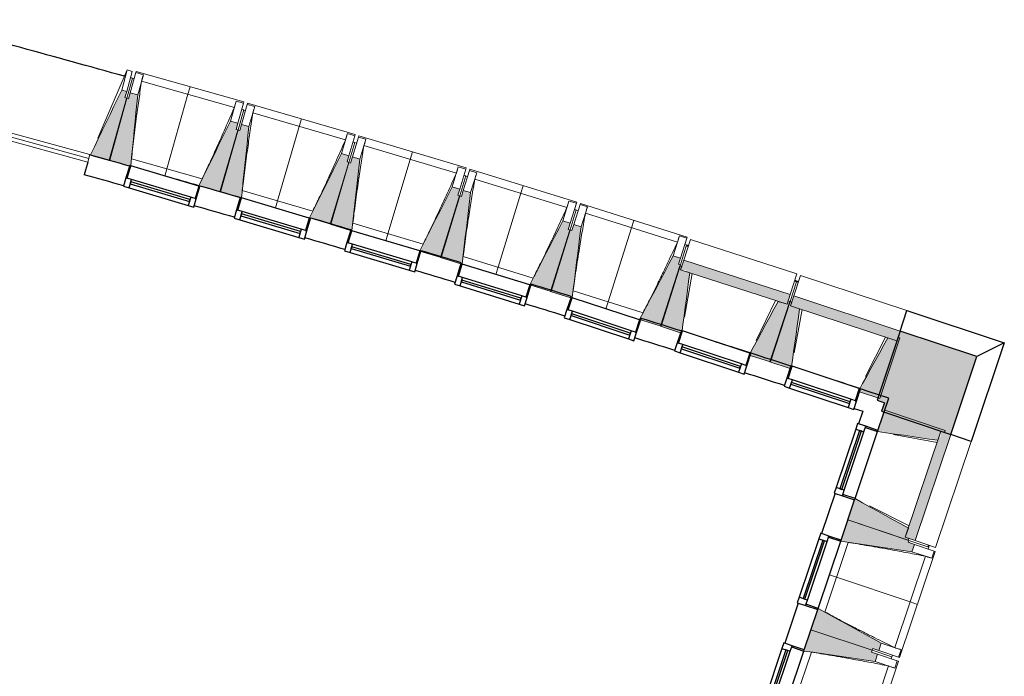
# Model space of a CAD drawing. Header units: millimetres. Extents: x -2845 to 74565, y -36590 to 13748.
# Tile 48 of 49: x 66911 to 74565, y -31747 to -26641. Entities that reach past the tile are written whole.
import ezdxf

# ---------------------------------------------------------------- set-up
doc = ezdxf.new("R2010")
doc.units = ezdxf.units.MM
for name, color, linetype, lineweight in [('A-DETL-GENF', 7, 'Continuous', 18), ('A-DOOR', 7, 'Continuous', 25), ('A-FLOR', 7, 'Continuous', 25), ('A-GENM', 7, 'Continuous', 18), ('A-GLAZ', 7, 'Continuous', 25), ('A-WALL', 7, 'Continuous', 25), ('A-WALL-PATT', 7, 'Continuous', 25), ('I-WALL', 7, 'Continuous', 25), ('MUR', 7, 'Continuous', 25), ('S-BEAM', 7, 'Continuous', 18)]:
    doc.layers.add(name, color=color, linetype=linetype, lineweight=lineweight)

# ---------------------------------------------------------------- blocks, each defined once
blk = doc.blocks.new('20_MUR PREFA_01 - MODULE_01-3123087-2021_015_1111_DCE_1_50_N0 FINI_CFO_DIS')
at = {"layer": 'A-GENM'}
for p, q in [((0, 722.1), (0, 661.4)), ((0, 661.4), (0, 58.5)), ((0, 0.7), (0, 58.5))]:
    blk.add_line(p, q, dxfattribs=at)
blk = doc.blocks.new('Murs 1 - Murs 1-3189767-2021_015_1111_DCE_1_50_N0 FINI_CFO_DIS')
at = {"layer": 'A-WALL-PATT', "true_color": 0x787878}
blk.add_hatch(color=8, dxfattribs=at).paths.add_polyline_path([(20979.7, -29866.4), (21183.3, -29260), (20585.6, -29062), (20407.3, -29600.1), (20464.7, -29619.1), (20442.3, -29685.9), (20825.9, -29814.7)])
at = {"layer": 'A-WALL'}
for p, q in [((20585.6, -29062), (20407.3, -29600.1)), ((21183.3, -29260), (20585.6, -29062)), ((20979.7, -29866.4), (21183.3, -29260)), ((20407.3, -29600.1), (20464.7, -29619.1)), ((20464.7, -29619.1), (20442.3, -29685.9)), ((20442.3, -29685.9), (20979.7, -29866.4))]:
    blk.add_line(p, q, dxfattribs=at)
at = {"layer": 'MUR'}
for p, q in [((20585.6, -29062), (20638.3, -28902.8)), ((20638.3, -28902.8), (21395.9, -29153.8)), ((21395.9, -29153.8), (21138.7, -29919.8)), ((21395.9, -29153.8), (21183.3, -29260)), ((21138.7, -29919.8), (20979.7, -29866.4))]:
    blk.add_line(p, q, dxfattribs=at)
blk = doc.blocks.new('B02_DC_STR_rvt-1-2021_015_1111_DCE_1_50_N0 FINI_CFO_DIS')
at = {"layer": 'S-BEAM', "lineweight": 5, "true_color": 0x787878}
for points in [[(14441.8, -27734.2), (14574.8, -27251.3), (14560.3, -27247.3), (14573.6, -27199.1), (14535.1, -27188.5), (14292.4, -27693.1), (14413.7, -27726.5)], [(14595.4, -27779.6), (14596.8, -27774.9), (14605.6, -27777.5), (14659, -27225), (14601.3, -27208.6), (14587.7, -27256.7), (14573.3, -27252.7), (14436.7, -27734.6), (14589.1, -27777.8)], [(15302.6, -27979.9), (15439.2, -27498), (15424.7, -27493.9), (15438.4, -27445.8), (15380.6, -27429.4), (15134.3, -27932.2), (15257.5, -27967.1)], [(15465.9, -28026.4), (15523.6, -27472.3), (15466, -27455.5), (15452, -27503.5), (15437.6, -27499.3), (15297.6, -27980.2), (15456, -28026.4), (15456.8, -28023.7)], [(16161.7, -28231.9), (16301.3, -27750.8), (16287.3, -27746.7), (16301.3, -27698.7), (16243.7, -27682), (15993.7, -28182.9), (16118.7, -28219.3)], [(16324.3, -28281.6), (16386.3, -27725.8), (16328.9, -27708.6), (16314.5, -27756.5), (16300.2, -27752.3), (16156.6, -28232.1), (16314.7, -28279.4), (16314.9, -28278.8)], [(17018.8, -28490.1), (17162.4, -28010.2), (17148, -28005.9), (17162.4, -27958), (17104.9, -27940.8), (16851.5, -28439.3), (16860.9, -28442.1), (16860.9, -28442.9), (16978, -28477.9)], [(17181.1, -28541), (17247.2, -27985.7), (17189.8, -27968.1), (17175.2, -28015.9), (17160.8, -28011.5), (17013.8, -28490.3), (17171.5, -28538.8), (17171.7, -28538.1)], [(17874.1, -28754.6), (18021.2, -28275.8), (18006.8, -28271.4), (18021.2, -28223.5), (17964.1, -28205.9), (17707.1, -28702.6), (17716.6, -28705.5), (17716.6, -28706.2), (17838.9, -28743.8)], [(18026.3, -28804.4), (18027.9, -28799.8), (18036.5, -28802.6), (18106.1, -28251.9), (18048.9, -28233.9), (18033.9, -28281.6), (18019.6, -28277.1), (17869, -28754.8), (18021.7, -28802.9)], [(18727.4, -29025.3), (18877.9, -28547.6), (18863.6, -28543.1), (18878.7, -28495.4), (18821.4, -28477.4), (18560.5, -28972.7), (18691, -29013.9)], [(19707.7, -28854.4), (19732.5, -28777.6), (18904.7, -28510), (18879.9, -28586.8), (18924.2, -28588.1), (18924.2, -28601.1), (19637.3, -28831.6)], [(18879.2, -29076.2), (18885.2, -29057.9), (18891.4, -29060), (18950.7, -28609.7), (18879.9, -28586.8), (18888.7, -28559.4), (18874.4, -28554.8), (18722.3, -29025.5), (18853.8, -29068)], [(19578.7, -29302.3), (19730.7, -28831.6), (19716.5, -28827), (19707.7, -28854.4), (19636.8, -28831.6), (19419.4, -29234.9), (19426.3, -29237.2), (19421.5, -29251.5), (19540.5, -29290)], [(19730.2, -29354.3), (19737.3, -29333), (19742.8, -29334.9), (19805, -28888.3), (19734.4, -28864.9), (19743.4, -28837.6), (19729.2, -28832.9), (19573.6, -29302.4), (19705.8, -29346.2)], [(20560.2, -29138.5), (20585.6, -29062), (19759.7, -28788.3), (19734.4, -28864.9), (20492.1, -29115.9)], [(20427.9, -29585.5), (20583.5, -29115.9), (20569.2, -29111.2), (20560.2, -29138.5), (20489.5, -29115.1), (20272.8, -29510.4), (20278.3, -29512.3), (20271.3, -29533.6), (20427.6, -29585.4)], [(20879.5, -29911.3), (20903.2, -29840.7), (20930.5, -29849.8), (20935.2, -29835.6), (20466.3, -29678.1), (20410.6, -29844), (20825.9, -29903.6)], [(20702.7, -30691.1), (20979.7, -29866.4), (20903.2, -29840.7), (20901.5, -29882.4), (20889.2, -29882.4), (20626.2, -30665.4), (20653.5, -30674.6)], [(20648.7, -30688.8), (20653.5, -30674.6), (20626.2, -30665.4), (20649.9, -30594.8), (20235.5, -30365.4), (20179.8, -30531.3), (20626.8, -30681.4)], [(20678.1, -30777.8), (20697.2, -30720.9), (20649.8, -30705), (20654.6, -30690.8), (20179.8, -30531.3), (20124, -30697.2), (20654.6, -30774.4)], [(20420.2, -31545.6), (20439.3, -31488.7), (19948.9, -31218.5), (19893.2, -31384.4), (20368, -31543.9), (20372.8, -31529.7), (20415.1, -31543.9)], [(20391.5, -31630.9), (20410.7, -31574.1), (20363.3, -31558.1), (20368, -31543.9), (19893.2, -31384.4), (19837.5, -31550.3), (20368, -31627.5)]]:
    blk.add_hatch(color=8, dxfattribs=at).paths.add_polyline_path(points)
at = {"layer": 'A-FLOR'}
for p, q in [((18940.4, -28399.5), (18926.1, -28394.9)), ((19796.2, -28678.2), (19767.7, -28668.8)), ((20808.3, -30742.4), (20813.1, -30728.2))]:
    blk.add_line(p, q, dxfattribs=at)
blk.add_arc((-17855.6, -142834.3), 120205.1, 74.357021, 75.155463, dxfattribs=at)
at = {"layer": 'S-BEAM'}
for p, q in [((14349.2, -27561.6), (14578.1, -27032.2)), ((14578.1, -27032.2), (14535.1, -27188.5)), ((14616.7, -27042.9), (14573.6, -27199.1)), ((14617.8, -27095), (14574.8, -27251.3)), ((14578.1, -27032.2), (14616.7, -27042.9)), ((14601.3, -27208.6), (14645.5, -27052.7)), ((14603.4, -27091.1), (14617.8, -27095)), ((14645.5, -27052.7), (14648, -27044)), ((14645.5, -27052.7), (14703.2, -27069)), ((15485, -27281.1), (14648, -27044)), ((14659, -27225), (14703.2, -27069)), ((14703.2, -27069), (14703.2, -27069.3)), ((14615.6, -27103.2), (14617.4, -27096.7)), ((14631.9, -27100.8), (14617.4, -27096.7)), ((15410.5, -27323), (14689.4, -27118.7)), ((14573.6, -27199.1), (14535.1, -27188.5)), ((14560.3, -27247.3), (14573.6, -27199.1)), ((14574.8, -27251.3), (14560.3, -27247.3)), ((14601.3, -27208.6), (14587.7, -27256.7)), ((14659, -27225), (14601.3, -27208.6)), ((14573.3, -27252.7), (14436.7, -27734.6)), ((14441.8, -27734.2), (14574.8, -27251.3)), ((14587.7, -27256.7), (14573.3, -27252.7)), ((15424.8, -27273.5), (15380.6, -27429.4)), ((15424.7, -27273.7), (15424.8, -27273.5)), ((15424.8, -27273.5), (15482.6, -27289.8)), ((15482.6, -27289.8), (15438.4, -27445.8)), ((15466, -27455.5), (15511.3, -27299.9)), ((15485, -27281.1), (15482.6, -27289.8)), ((15511.3, -27299.9), (15513.9, -27291.2)), ((15511.3, -27299.9), (15568.9, -27316.6)), ((16349.2, -27534.4), (15513.9, -27291.2)), ((15523.6, -27472.3), (15568.9, -27316.6)), ((15568.9, -27316.6), (15568.9, -27316.9)), ((15483.4, -27342), (15439.2, -27498)), ((15483.4, -27342), (15468.9, -27337.9)), ((15481.1, -27350.1), (15482.9, -27343.7)), ((15497.3, -27347.9), (15482.9, -27343.7)), ((16274.4, -27575.8), (15554.7, -27366.2)), ((15438.4, -27445.8), (15380.6, -27429.4)), ((15424.7, -27493.9), (15438.4, -27445.8)), ((15466, -27455.5), (15452, -27503.5)), ((15523.6, -27472.3), (15466, -27455.5)), ((15437.6, -27499.3), (15297.6, -27980.2)), ((15302.6, -27979.9), (15439.2, -27498)), ((15439.2, -27498), (15424.7, -27493.9)), ((15452, -27503.5), (15437.6, -27499.3)), ((16289, -27526.3), (16243.7, -27682)), ((16288.9, -27526.6), (16289, -27526.3)), ((16289, -27526.3), (16346.6, -27543.1)), ((16346.6, -27543.1), (16301.3, -27698.7)), ((16328.9, -27708.6), (16375.3, -27553.4)), ((16349.2, -27534.4), (16346.6, -27543.1)), ((16375.3, -27553.4), (16377.9, -27544.7)), ((16375.3, -27553.4), (16432.8, -27570.5)), ((17211.4, -27794), (16377.9, -27544.7)), ((16347, -27595.3), (16301.7, -27750.9)), ((16347, -27595.3), (16332.6, -27591.1)), ((16344.7, -27603.4), (16346.6, -27597)), ((16361, -27601.3), (16346.6, -27597)), ((16386.3, -27725.8), (16432.8, -27570.5)), ((17136.3, -27834.9), (16418.3, -27620)), ((16432.8, -27570.5), (16432.8, -27570.8)), ((14292.4, -27693.1), (14441.8, -27734.2)), ((16301.3, -27698.7), (16243.7, -27682)), ((16287.3, -27746.7), (16301.3, -27698.7)), ((14436.7, -27734.6), (14595.4, -27779.6)), ((14611.2, -27723.2), (15160.1, -27878.7)), ((16300.2, -27752.3), (16156.6, -28232.1)), ((16161.7, -28231.9), (16301.7, -27750.9)), ((16301.7, -27750.9), (16287.3, -27746.7)), ((16314.5, -27756.5), (16300.2, -27752.3)), ((16328.9, -27708.6), (16314.5, -27756.5)), ((16386.3, -27725.8), (16328.9, -27708.6)), ((15134.6, -27931.6), (14869.9, -27856.6)), ((17151.3, -27785.5), (17104.9, -27940.8)), ((17151.2, -27785.7), (17151.3, -27785.5)), ((17151.3, -27785.5), (17208.8, -27802.7)), ((17208.8, -27802.7), (17162.4, -27958)), ((17208.9, -27854.9), (17162.4, -28010.2)), ((17189.8, -27968.1), (17237.4, -27813.2)), ((17208.9, -27854.9), (17194.5, -27850.6)), ((17206.5, -27863), (17208.4, -27856.6)), ((17222.8, -27861), (17208.4, -27856.6)), ((17211.4, -27794), (17208.8, -27802.7)), ((17237.4, -27813.2), (17240.1, -27804.5)), ((17237.4, -27813.2), (17294.8, -27830.8)), ((18071.8, -28060), (17240.1, -27804.5)), ((17247.2, -27985.7), (17294.8, -27830.8)), ((17294.8, -27830.8), (17294.8, -27831)), ((15134.3, -27932.2), (15302.6, -27979.9)), ((17996.4, -28100.2), (17279.9, -27880.2)), ((15297.6, -27980.2), (15456, -28026.4)), ((15472.1, -27970.1), (16019.8, -28129.6)), ((17160.8, -28011.5), (17013.8, -28490.3)), ((17018.8, -28490.1), (17162.4, -28010.2)), ((17162.4, -27958), (17104.9, -27940.8)), ((17148, -28005.9), (17162.4, -27958)), ((17162.4, -28010.2), (17148, -28005.9)), ((17175.2, -28015.9), (17160.8, -28011.5)), ((17189.8, -27968.1), (17175.2, -28015.9)), ((17247.2, -27985.7), (17189.8, -27968.1)), ((18011.7, -28051), (17964.1, -28205.9)), ((18011.6, -28051.2), (18011.7, -28051)), ((18011.7, -28051), (18069.1, -28068.6)), ((18069.1, -28068.6), (18021.5, -28223.6)), ((18048.9, -28233.9), (18097.6, -28079.3)), ((18071.8, -28060), (18069.1, -28068.6)), ((18097.6, -28079.3), (18100.4, -28070.6)), ((18097.6, -28079.3), (18154.9, -28097.3)), ((18930.1, -28332.2), (18100.4, -28070.6)), ((15994, -28182.3), (15729.8, -28105.4)), ((18068.8, -28120.8), (18021.2, -28275.8)), ((18068.8, -28120.8), (18054.4, -28116.4)), ((18066.3, -28128.9), (18068.3, -28122.5)), ((18082.6, -28127), (18068.3, -28122.5)), ((18106.1, -28251.9), (18154.9, -28097.3)), ((18854.4, -28371.9), (18139.6, -28146.6)), ((18154.9, -28097.3), (18154.8, -28097.6)), ((15993.7, -28182.9), (16161.7, -28231.9)), ((16156.6, -28232.1), (16314.7, -28279.4)), ((16331.2, -28223.3), (16877.7, -28386.8)), ((18021.5, -28223.6), (17964.1, -28205.9)), ((18006.8, -28271.4), (18021.5, -28223.6)), ((18048.9, -28233.9), (18033.9, -28281.6)), ((18106.1, -28251.9), (18048.9, -28233.9)), ((18019.6, -28277.1), (17869, -28754.8)), ((17874.1, -28754.6), (18021.2, -28275.8)), ((18021.2, -28275.8), (18006.8, -28271.4)), ((18033.9, -28281.6), (18019.6, -28277.1)), ((18870.2, -28322.8), (18821.4, -28477.4)), ((18870.1, -28323), (18870.2, -28322.8)), ((18870.2, -28322.8), (18927.4, -28340.8)), ((18926.7, -28393), (18877.9, -28547.6)), ((18927.4, -28340.8), (18878.7, -28495.4)), ((18904.7, -28510), (18956.3, -28350.4)), ((18926.7, -28393), (18912.4, -28388.5)), ((18930.1, -28332.2), (18927.4, -28340.8)), ((19784.1, -28618), (18956.3, -28350.4)), ((16860.7, -28442.8), (17018.8, -28490.1)), ((18923.8, -28402.2), (18938, -28406.9)), ((17013.8, -28490.3), (17171.5, -28538.8)), ((17188.4, -28482.8), (17733.8, -28650.3)), ((18727.4, -29025.3), (18877.9, -28547.6)), ((18878.7, -28495.4), (18821.4, -28477.4)), ((18863.6, -28543.1), (18878.7, -28495.4)), ((18877.9, -28547.6), (18863.6, -28543.1)), ((18904.7, -28510), (18879.9, -28586.8)), ((19732.5, -28777.6), (18904.7, -28510)), ((18874.4, -28554.8), (18722.3, -29025.5)), ((18888.7, -28559.4), (18874.4, -28554.8)), ((18879.9, -28586.8), (18888.7, -28559.4)), ((18950.7, -28609.7), (18879.9, -28586.8)), ((18879.9, -28586.8), (19707.7, -28854.4)), ((18969.2, -28615.7), (18910.5, -28954.3)), ((19784.1, -28618), (19732.5, -28777.6)), ((19780.1, -28679.1), (19730.8, -28831.6)), ((19759.7, -28788.3), (19812.5, -28629.1)), ((19765.8, -28674.4), (19780.1, -28679.1)), ((19779.6, -28680.7), (19793.8, -28685.4)), ((20638.3, -28902.8), (19812.5, -28629.1)), ((17716.3, -28706.1), (17874.1, -28754.6)), ((17869, -28754.8), (18026.3, -28804.4)), ((18043.7, -28748.5), (18587.8, -28920)), ((19707.7, -28854.4), (19732.5, -28777.6)), ((19467.7, -29134.5), (19618.3, -28825.5)), ((19729.2, -28832.9), (19573.6, -29302.4)), ((19578.7, -29302.3), (19730.8, -28831.6)), ((19707.7, -28854.4), (19636.8, -28831.5)), ((19716.5, -28827), (19707.7, -28854.4)), ((19730.8, -28831.6), (19716.5, -28827)), ((19743.4, -28837.6), (19729.2, -28832.9)), ((19759.7, -28788.3), (19734.4, -28864.9)), ((19734.4, -28864.9), (19743.4, -28837.6)), ((20585.6, -29062), (19759.7, -28788.3)), ((18560.8, -28972.1), (18298.4, -28889.4)), ((19805, -28888.3), (19734.4, -28864.9)), ((19734.4, -28864.9), (20560.2, -29138.5)), ((19823.5, -28894.4), (19762.3, -29232.6)), ((20638.3, -28902.8), (20585.6, -29062)), ((18560.5, -28972.7), (18727.4, -29025.3)), ((18722.3, -29025.5), (18879.2, -29076.2)), ((18888.8, -29079.3), (18888.9, -29078.6)), ((20560.2, -29138.5), (20585.6, -29062)), ((20318.2, -29416.8), (20471.1, -29109)), ((20427.9, -29585.5), (20583.5, -29115.9)), ((20560.2, -29138.5), (20489.5, -29115.1)), ((20569.2, -29111.2), (20560.2, -29138.5)), ((20583.5, -29115.9), (20569.2, -29111.2)), ((19421.5, -29251.5), (19578.7, -29302.3)), ((19573.6, -29302.4), (19730.2, -29354.3)), ((20271.3, -29533.6), (20427.9, -29585.5)), ((20466.3, -29678.1), (20413.8, -29834.5)), ((20935.2, -29835.6), (20466.3, -29678.1)), ((20903.2, -29840.7), (20626.2, -30665.4)), ((20879.5, -29911.3), (20903.2, -29840.7)), ((20903.2, -29840.7), (20930.5, -29849.8)), ((20979.7, -29866.4), (20903.2, -29840.7)), ((20930.5, -29849.8), (20935.2, -29835.6)), ((20873.3, -29929.7), (20535.3, -29867.1)), ((20702.7, -30691.1), (20979.7, -29866.4)), ((20861.6, -30744.5), (21138.7, -29919.8)), ((20979.7, -29866.4), (21138.7, -29919.8)), ((20232.3, -30374.9), (20179.8, -30531.3)), ((20348.9, -30422.3), (20656.1, -30576.4)), ((20179.8, -30531.3), (20127.2, -30687.7)), ((20179.8, -30531.3), (20648.7, -30688.8)), ((20654.6, -30690.8), (20179.8, -30531.3)), ((20626.2, -30665.4), (20649.9, -30594.8)), ((20653.5, -30674.6), (20626.2, -30665.4)), ((20626.2, -30665.4), (20702.7, -30691.1)), ((20648.7, -30688.8), (20653.5, -30674.6)), ((20649.8, -30705), (20654.6, -30690.8)), ((20654.6, -30690.8), (20808.3, -30742.4)), ((20861.6, -30744.5), (20702.7, -30691.1)), ((19949.5, -31218.9), (20124.7, -30697.3)), ((20182.7, -30706.1), (20001.1, -31246.9)), ((20697.2, -30720.9), (20649.8, -30705)), ((20678.1, -30777.8), (20697.2, -30720.9)), ((20697.2, -30720.9), (20850.9, -30772.5)), ((20805.4, -30725.6), (20800.7, -30739.8)), ((20803.5, -30756.6), (20808.3, -30742.4)), ((20544.2, -31523.7), (20782.8, -30813.2)), ((20582.4, -31600.1), (20859.5, -30775.4)), ((20678.1, -30777.8), (20831.8, -30829.4)), ((20831.8, -30829.4), (20831.5, -30829.3)), ((20850.9, -30772.5), (20831.8, -30829.4)), ((20850.9, -30772.5), (20859.5, -30775.4)), ((19945.7, -31228), (19893.2, -31384.4)), ((19893.2, -31384.4), (19840.7, -31540.8)), ((19893.2, -31384.4), (20368, -31543.9)), ((20368, -31543.9), (19893.2, -31384.4)), ((20368, -31543.9), (20372.8, -31529.7)), ((20372.8, -31529.7), (20420.2, -31545.6)), ((20420.2, -31545.6), (20439.3, -31488.7)), ((20593, -31540.4), (20439.3, -31488.7)), ((19663, -32072), (19838.2, -31550.4)), ((19896.2, -31559.2), (19714.5, -32100)), ((20363.3, -31558.1), (20368, -31543.9)), ((20410.7, -31574.1), (20363.3, -31558.1)), ((20521.7, -31595.5), (20368, -31543.9)), ((20368, -31543.9), (20521.7, -31595.5)), ((20391.5, -31630.9), (20410.7, -31574.1)), ((20410.7, -31574.1), (20564.3, -31625.7)), ((20573.9, -31597.2), (20420.2, -31545.6)), ((20516.9, -31609.8), (20521.7, -31595.5)), ((20521.7, -31595.5), (20526.5, -31581.3)), ((20593, -31540.4), (20573.9, -31597.2)), ((20582.4, -31600.1), (20573.9, -31597.2)), ((20592.7, -31540.2), (20593, -31540.4)), ((20257.6, -32376.9), (20496.2, -31666.4)), ((20295.9, -32453.3), (20572.9, -31628.6)), ((20391.5, -31630.9), (20545.2, -31682.6)), ((20545.2, -31682.6), (20545, -31682.5)), ((20564.3, -31625.7), (20545.2, -31682.6)), ((20564.3, -31625.7), (20572.9, -31628.6))]:
    blk.add_line(p, q, dxfattribs=at)
at = {"layer": 'S-BEAM', "flags": 128}
for points in [[(14703.2, -27069.3), (14700.4, -27079.2), (14697.7, -27089.1), (14694.9, -27098.9), (14692.2, -27108.8), (14689.4, -27118.7)], [(14535.1, -27188.5), (14504.7, -27251.6), (14474.4, -27314.7), (14444, -27377.7), (14413.7, -27440.8), (14383.4, -27503.9), (14353, -27566.9), (14322.7, -27630), (14292.4, -27693.1)], [(14605.6, -27777.5), (14611.8, -27712.6), (14618.6, -27643), (14625.3, -27573.3), (14632.1, -27503.6), (14638.8, -27434), (14645.6, -27364.3), (14652.3, -27294.7), (14659, -27225)], [(15410.5, -27323), (15413.4, -27313.2), (15416.2, -27303.3), (15419.1, -27293.4), (15421.9, -27283.6), (15424.7, -27273.7)], [(15568.9, -27316.9), (15566.1, -27326.7), (15563.2, -27336.6), (15560.4, -27346.5), (15557.6, -27356.3), (15554.7, -27366.2)], [(15380.6, -27429.4), (15349.8, -27492.3), (15319.1, -27555.1), (15288.3, -27618), (15257.5, -27680.8), (15226.7, -27743.7), (15195.9, -27806.5), (15165.1, -27869.4), (15134.3, -27932.2)], [(15465.9, -28026.4), (15472.8, -27959.5), (15480.1, -27889.9), (15487.3, -27820.3), (15494.6, -27750.7), (15501.9, -27681.1), (15509.1, -27611.5), (15516.4, -27541.9), (15523.6, -27472.3)], [(16274.4, -27575.8), (16277.3, -27565.9), (16280.2, -27556.1), (16283.1, -27546.3), (16286, -27536.4), (16288.9, -27526.6)], [(16432.8, -27570.8), (16429.9, -27580.6), (16427, -27590.5), (16424.1, -27600.3), (16421.2, -27610.2), (16418.3, -27620)], [(16243.7, -27682), (16212.4, -27744.6), (16181.2, -27807.2), (16149.9, -27869.8), (16118.7, -27932.5), (16087.4, -27995.1), (16056.2, -28057.7), (16024.9, -28120.3), (15993.7, -28182.9)], [(16324.3, -28281.6), (16332, -28212.7), (16339.8, -28143.2), (16347.5, -28073.6), (16355.3, -28004.1), (16363.1, -27934.5), (16370.8, -27865), (16378.6, -27795.4), (16386.3, -27725.8)], [(17136.3, -27834.9), (17139.3, -27825), (17142.3, -27815.2), (17145.3, -27805.4), (17148.3, -27795.6), (17151.2, -27785.7)], [(17294.8, -27831), (17291.8, -27840.9), (17288.8, -27850.7), (17285.8, -27860.5), (17282.9, -27870.3), (17279.9, -27880.2)], [(17104.9, -27940.8), (17073.2, -28003.2), (17041.5, -28065.6), (17009.7, -28128), (16978, -28190.4), (16946.3, -28252.8), (16914.6, -28315.2), (16882.9, -28377.5), (16851.5, -28439.3)], [(17181.1, -28541), (17189.3, -28472.2), (17197.6, -28402.7), (17205.8, -28333.2), (17214.1, -28263.7), (17222.4, -28194.2), (17230.7, -28124.7), (17238.9, -28055.2), (17247.2, -27985.7)], [(17996.4, -28100.2), (17999.4, -28090.4), (18002.5, -28080.6), (18005.5, -28070.8), (18008.6, -28061), (18011.6, -28051.2)], [(18154.8, -28097.6), (18151.8, -28107.4), (18148.7, -28117.2), (18145.7, -28127), (18142.6, -28136.8), (18139.6, -28146.6)], [(17964.1, -28205.9), (17932, -28268.1), (17899.8, -28330.3), (17867.6, -28392.4), (17835.5, -28454.6), (17803.3, -28516.7), (17771.1, -28578.9), (17739, -28641), (17707.1, -28702.6)], [(18036.5, -28802.6), (18044.7, -28738), (18053.5, -28668.5), (18062.2, -28599.1), (18071, -28529.7), (18079.8, -28460.2), (18088.6, -28390.8), (18097.4, -28321.3), (18106.1, -28251.9)], [(18854.4, -28371.9), (18857.6, -28362.1), (18860.7, -28352.3), (18863.8, -28342.6), (18866.9, -28332.8), (18870.1, -28323)], [(18821.4, -28477.4), (18788.8, -28539.3), (18756.2, -28601.2), (18723.6, -28663.1), (18691, -28725), (18658.3, -28787), (18625.7, -28848.9), (18593.1, -28910.8), (18560.5, -28972.7)], [(18891.4, -29060), (18897.6, -29012.2), (18906.5, -28945.1), (18915.3, -28878), (18924.2, -28811), (18933, -28743.9), (18941.9, -28676.8), (18950.7, -28609.7)], [(19636.8, -28831.5), (19604.7, -28891), (19572.6, -28950.6), (19540.5, -29010.2), (19508.4, -29069.8), (19476.3, -29129.3), (19444.2, -29188.9), (19419.4, -29234.9)], [(19742.8, -29334.9), (19749, -29290.5), (19758.4, -29223.4), (19767.7, -29156.4), (19777, -29089.4), (19786.4, -29022.4), (19795.7, -28955.3), (19805, -28888.3)], [(20489.5, -29115.1), (20457, -29174.4), (20424.5, -29233.8), (20391.9, -29293.1), (20359.4, -29352.5), (20326.8, -29411.8), (20294.3, -29471.1), (20272.8, -29510.4)], [(20410.6, -29844), (20477.6, -29853.6), (20544.6, -29863.2), (20611.6, -29872.8), (20678.5, -29882.4), (20745.5, -29892), (20812.5, -29901.7), (20879.5, -29911.3)], [(20649.9, -30594.8), (20590.7, -30562), (20531.5, -30529.3), (20472.3, -30496.5), (20413.1, -30463.7), (20353.9, -30430.9), (20294.7, -30398.2), (20235.5, -30365.4)], [(20124, -30697.2), (20193.3, -30707.2), (20262.6, -30717.3), (20331.8, -30727.4), (20401.1, -30737.5), (20470.3, -30747.6), (20539.6, -30757.6), (20608.9, -30767.7), (20678.1, -30777.8)], [(20831.5, -30829.3), (20821.8, -30826.1), (20812, -30822.9), (20802.3, -30819.7), (20792.5, -30816.4), (20782.8, -30813.2)], [(20439.3, -31488.7), (20378, -31455), (20316.7, -31421.2), (20255.4, -31387.4), (20194.1, -31353.6), (20132.8, -31319.9), (20071.5, -31286.1), (20010.2, -31252.3), (19948.9, -31218.5)], [(20544.2, -31523.7), (20553.9, -31527), (20563.6, -31530.3), (20573.3, -31533.6), (20583, -31536.9), (20592.7, -31540.2)], [(19837.5, -31550.3), (19906.7, -31560.4), (19976, -31570.5), (20045.3, -31580.6), (20114.5, -31590.6), (20183.8, -31600.7), (20253, -31610.8), (20322.3, -31620.9), (20391.5, -31630.9)], [(20545, -31682.5), (20535.2, -31679.3), (20525.5, -31676), (20515.7, -31672.8), (20506, -31669.6), (20496.2, -31666.4)]]:
    blk.add_lwpolyline(points, dxfattribs=at)
at = {"layer": 'S-BEAM'}
for points, knots in [([(14689.4, -27118.7), (14682.6, -27164.2), (14672.8, -27232.4), (14660.2, -27323.4), (14650.2, -27397.5), (14640, -27477.4), (14629.4, -27563), (14619.9, -27645), (14614, -27698.4), (14611.3, -27723.3)], [0, 0, 0, 0, 0.2222222, 0.3333333, 0.4444444, 0.5833333, 0.7222222, 0.8611111, 0.9816328, 0.9816328, 0.9816328, 0.9816328]), ([(15160, -27878.7), (15178.1, -27840.6), (15206, -27781.5), (15243, -27701.3), (15274, -27633.4), (15307, -27559.9), (15353.6, -27454.8), (15387.9, -27375.8), (15410.5, -27323)], [0.0183438, 0.0183438, 0.0183438, 0.0183438, 0.2222222, 0.3333333, 0.4444444, 0.5833333, 0.7222222, 1, 1, 1, 1]), ([(15554.7, -27366.2), (15547.7, -27411.6), (15537.3, -27479.8), (15524, -27570.7), (15513.6, -27644.7), (15502.7, -27724.5), (15491.5, -27810), (15481.3, -27892), (15475.1, -27945.4), (15472.2, -27970.2)], [0, 0, 0, 0, 0.2222222, 0.3333333, 0.4444444, 0.5833333, 0.7222222, 0.8611111, 0.9816328, 0.9816328, 0.9816328, 0.9816328]), ([(16019.7, -28129.6), (16038.2, -28091.6), (16066.4, -28032.8), (16104.1, -27952.9), (16135.6, -27885.1), (16169.1, -27811.9), (16216.5, -27707.2), (16251.4, -27628.4), (16274.4, -27575.8)], [0.0183438, 0.0183438, 0.0183438, 0.0183438, 0.2222222, 0.3333333, 0.4444444, 0.5833333, 0.7222222, 1, 1, 1, 1]), ([(16418.3, -27620), (16410.8, -27665.4), (16400, -27733.5), (16386, -27824.3), (16375, -27898.2), (16363.6, -27977.9), (16351.8, -28063.4), (16341, -28145.2), (16334.3, -28198.6), (16331.3, -28223.4)], [0, 0, 0, 0, 0.2222222, 0.3333333, 0.4444444, 0.5833333, 0.7222222, 0.8611111, 0.9816328, 0.9816328, 0.9816328, 0.9816328]), ([(16877.6, -28386.8), (16896.4, -28349), (16925.1, -28290.3), (16963.3, -28210.7), (16995.3, -28143.2), (17029.4, -28070.2), (17077.5, -27965.8), (17112.9, -27887.3), (17136.3, -27834.9)], [0.0183438, 0.0183438, 0.0183438, 0.0183438, 0.2222222, 0.3333333, 0.4444444, 0.5833333, 0.7222222, 1, 1, 1, 1]), ([(17279.9, -27880.2), (17272.1, -27925.5), (17260.8, -27993.4), (17246.2, -28084.2), (17234.6, -28158), (17222.6, -28237.6), (17210.2, -28323), (17198.8, -28404.8), (17191.7, -28458.1), (17188.5, -28482.8)], [0, 0, 0, 0, 0.2222222, 0.3333333, 0.4444444, 0.5833333, 0.7222222, 0.8611111, 0.9816328, 0.9816328, 0.9816328, 0.9816328]), ([(17733.6, -28650.3), (17752.7, -28612.6), (17781.8, -28554.1), (17820.6, -28474.8), (17853.1, -28407.5), (17887.7, -28334.8), (17936.6, -28230.8), (17972.6, -28152.5), (17996.4, -28100.2)], [0.0183438, 0.0183438, 0.0183438, 0.0183438, 0.2222222, 0.3333333, 0.4444444, 0.5833333, 0.7222222, 1, 1, 1, 1]), ([(18139.6, -28146.6), (18131.5, -28191.8), (18119.6, -28259.7), (18104.4, -28350.3), (18092.3, -28424.1), (18079.7, -28503.6), (18066.6, -28588.9), (18054.7, -28670.6), (18047.2, -28723.8), (18043.8, -28748.6)], [0, 0, 0, 0, 0.2222222, 0.3333333, 0.4444444, 0.5833333, 0.7222222, 0.8611111, 0.9816328, 0.9816328, 0.9816328, 0.9816328]), ([(18587.7, -28920), (18607, -28882.4), (18636.5, -28824.2), (18675.9, -28745.1), (18708.9, -28678.1), (18744.1, -28605.7), (18793.7, -28502), (18830.3, -28424), (18854.4, -28371.9)], [0.0183438, 0.0183438, 0.0183438, 0.0183438, 0.2222222, 0.3333333, 0.4444444, 0.5833333, 0.7222222, 1, 1, 1, 1]), ([(20782.8, -30813.2), (20737.7, -30804.3), (20670, -30791.1), (20579.7, -30774.2), (20506.2, -30760.7), (20427, -30746.6), (20341.9, -30732), (20260.5, -30718.5), (20207.4, -30710), (20182.7, -30706.2)], [0, 0, 0, 0, 0.2222222, 0.3333333, 0.4444444, 0.5833333, 0.7222222, 0.8611111, 0.9816328, 0.9816328, 0.9816328, 0.9816328]), ([(20001.1, -31246.8), (20038.3, -31266.8), (20096, -31297.4), (20174.3, -31338.2), (20240.7, -31372.5), (20312.5, -31409), (20415.2, -31460.5), (20492.5, -31498.6), (20544.2, -31523.7)], [0.0183438, 0.0183438, 0.0183438, 0.0183438, 0.2222222, 0.3333333, 0.4444444, 0.5833333, 0.7222222, 1, 1, 1, 1]), ([(20496.2, -31666.4), (20451.2, -31657.4), (20383.5, -31644.3), (20293.2, -31627.4), (20219.6, -31613.9), (20140.4, -31599.8), (20055.4, -31585.1), (19973.9, -31571.6), (19920.8, -31563.2), (19896.1, -31559.3)], [0, 0, 0, 0, 0.2222222, 0.3333333, 0.4444444, 0.5833333, 0.7222222, 0.8611111, 0.9816328, 0.9816328, 0.9816328, 0.9816328])]:
    blk.add_open_spline(points, degree=3, knots=knots, dxfattribs=at)
at = {"layer": 'MUR', "color": 5, "lineweight": 25, "true_color": 0x0000ff}
blk.add_blockref('Murs 1 - Murs 1-3189767-2021_015_1111_DCE_1_50_N0 FINI_CFO_DIS', (0, 0), dxfattribs=at)
at = {"layer": 'S-BEAM', "color": 5, "lineweight": 25, "true_color": 0x0000ff}
for p, rotation in [((14869.7, -27857.3), 344.1823938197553), ((15729.6, -28106), 343.7632980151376), ((16587.7, -28361.1), 343.3442022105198), ((17443.9, -28622.5), 342.9251064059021), ((18298.2, -28890.1), 342.5060106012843), ((20036.5, -30957.9), 251.4335275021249)]:
    blk.add_blockref('20_MUR PREFA_01 - MODULE_01-3123087-2021_015_1111_DCE_1_50_N0 FINI_CFO_DIS', p, dxfattribs=dict(at, rotation=rotation))
blk = doc.blocks.new('XXX_VIDE FENETRE - 550-377501-2021_015_1111_DCE_1_50_N0 FINI_CFO_DIS')
at = {"layer": 'A-GLAZ'}
for p, q in [((-285, 0), (-285, -100)), ((-275, 0), (-285, 0)), ((275, 0), (-275, 0)), ((-275, -100), (-275, 0)), ((285, 0), (275, 0)), ((275, 0), (275, -100)), ((285, -100), (285, 0)), ((-285, -100), (-275, -100)), ((-240, -100), (-285, -100)), ((-285, -100), (-285, -167.5)), ((-240, -167.5), (-240, -100)), ((240, -100), (-240, -100)), ((240, -100), (240, -167.5)), ((285, -100), (240, -100)), ((275, -100), (285, -100)), ((285, -167.5), (285, -100)), ((-285, -167.5), (-240, -167.5)), ((-240, -167.5), (240, -167.5)), ((240, -167.5), (285, -167.5))]:
    blk.add_line(p, q, dxfattribs=at)
at = {"layer": 'A-GLAZ', "color": 173, "true_color": 0x5c63b1}
for p, q in [((240, -120), (-240, -120)), ((-240, -120), (-240, -135)), ((-240, -135), (240, -135)), ((240, -135), (240, -120))]:
    blk.add_line(p, q, dxfattribs=at)
blk = doc.blocks.new('51_2V_PV_MV_XX_XX - Type 1-413034-2021_015_1111_DCE_1_50_N0 FINI_CFO_DIS')
at = {"layer": 'A-DETL-GENF'}
for p, q in [((-740, 34), (-740, 94)), ((-740, 94), (740, 94)), ((740, 94), (740, 34)), ((740, 64), (-740, 64)), ((740, 34), (-740, 34))]:
    blk.add_line(p, q, dxfattribs=at)
blk = doc.blocks.new('B02_ARC_rvt-1-2021_015_1111_DCE_1_50_N0 FINI_CFO_DIS')
at = {"layer": 'A-FLOR'}
for p, q in [((14392.1, -27722.3), (14383.3, -27719.8)), ((19298.4, -29193.2), (19268.2, -29183.5))]:
    blk.add_line(p, q, dxfattribs=at)
at = {"layer": 'I-WALL'}
for p, q in [((14270.8, -27748.2), (14243.3, -27846.9)), ((15144, -27934.7), (15142.9, -27938.3)), ((16004, -28183.4), (16002.9, -28187.1)), ((16314.9, -28278.7), (16316, -28275.1)), ((16862.3, -28437.7), (16860.9, -28442.1)), ((17171.7, -28538.1), (17173.7, -28531.5)), ((17719, -28697.7), (17716.6, -28705.5)), ((18027.9, -28799.8), (18029.9, -28793.6)), ((18574.1, -28963.3), (18568.9, -28979)), ((19427.2, -29234.5), (19426.3, -29237.2)), ((20278.6, -29511.4), (20278.3, -29512.3)), ((20346.1, -29533.6), (20278.6, -29511.4)), ((20498, -29583.7), (20346.1, -29533.6)), ((20413.8, -29834.5), (20498, -29583.7)), ((20228.3, -29663.3), (20295.1, -29685.3)), ((20295.1, -29685.3), (20262.1, -29783.6)), ((20080.6, -30323.9), (19975.6, -30636.7)), ((20127.2, -30687.7), (20232.3, -30374.9)), ((19794.1, -31177.1), (19689, -31489.9)), ((19840.7, -31540.8), (19945.7, -31228))]:
    blk.add_line(p, q, dxfattribs=at)
for radius, start, end in [(136059.6, 74.301096, 74.436269), (135899.6, 74.302223, 74.436322), (136059.6, 73.924098, 74.061039), (135899.6, 73.924781, 74.061883), (136059.6, 73.547111, 73.684059), (135899.6, 73.54735, 73.684459), (136059.6, 73.170113, 73.307079), (135899.6, 73.170402, 73.307036), (136059.6, 72.79305, 72.930081), (135899.6, 72.794375, 72.930087), (136059.6, 72.416087, 72.552982), (135899.6, 72.416968, 72.554024), (136059.6, 72.03904, 72.176041), (135899.6, 72.039477, 72.17664)]:
    blk.add_arc((-22219.8, -158763.5), radius, start, end, dxfattribs=at)
at = {"layer": 'MUR'}
for start, end in [(74.065241, 74.17683), (72.178875, 72.296063), (71.801409, 71.919022)]:
    blk.add_arc((-22219.8, -158763.5), 136059.6, start, end, dxfattribs=at)
at = {"layer": 'A-DOOR', "lineweight": 18, "rotation": 164.6014896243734}
blk.add_blockref('51_2V_PV_MV_XX_XX - Type 1-413034-2021_015_1111_DCE_1_50_N0 FINI_CFO_DIS', (13582.6, -27461.1), dxfattribs=at)
at = {"layer": 'A-GLAZ', "lineweight": 18}
for p, rotation in [((14869.9, -27856.6), 343.3442022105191), ((15729.8, -28105.4), 343.3442022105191), ((16587.9, -28360.5), 343.3442022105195), ((17444.1, -28621.8), 342.9251064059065), ((18298.4, -28889.4), 341.6678189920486), ((19155.8, -29147.6), 341.6678189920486), ((20007.8, -29422.7), 341.6678189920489), ((20323, -30104.7), 251.4335275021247), ((20036.5, -30957.9), 251.4335275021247), ((19749.9, -31811), 251.4335275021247)]:
    blk.add_blockref('XXX_VIDE FENETRE - 550-377501-2021_015_1111_DCE_1_50_N0 FINI_CFO_DIS', p, dxfattribs=dict(at, rotation=rotation))

msp = doc.modelspace()

# ---------------------------------------------------------------- block references
at = {"lineweight": 5}
for name in ['B02_DC_STR_rvt-1-2021_015_1111_DCE_1_50_N0 FINI_CFO_DIS', 'B02_ARC_rvt-1-2021_015_1111_DCE_1_50_N0 FINI_CFO_DIS']:
    msp.add_blockref(name, (53169.3, 0), dxfattribs=at)

doc.saveas('drawing.dxf')
